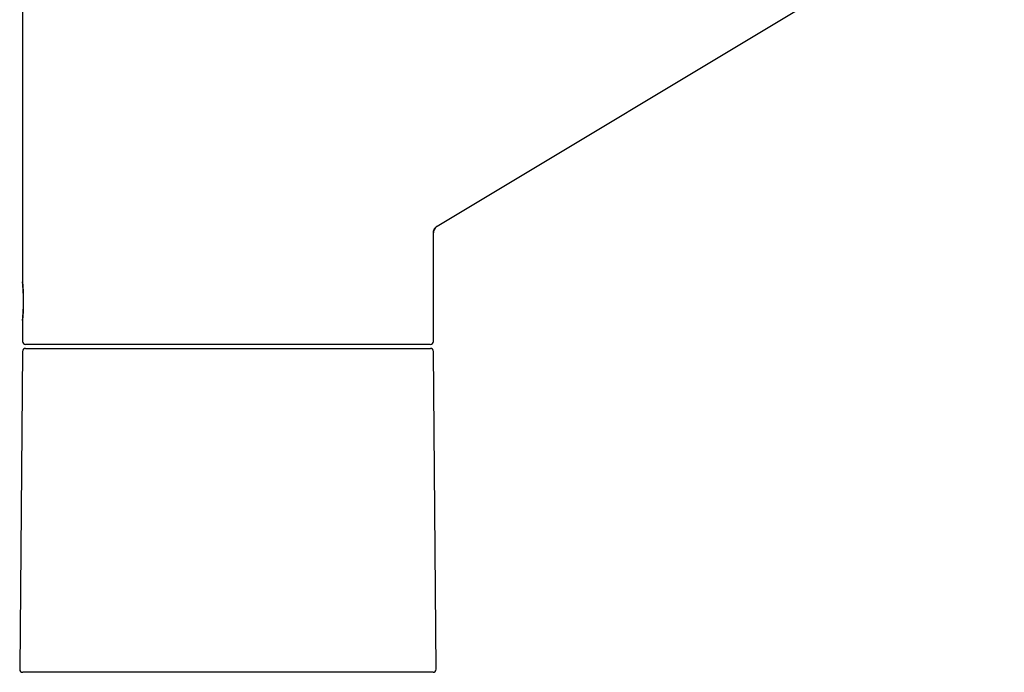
# Model space of a CAD drawing. Header units: millimetres. Extents: x 8 to 757, y 12 to 525.
# Tile 21 of 24: x 503 to 630, y 342 to 426. Entities that reach past the tile are written whole.
import ezdxf

# ---------------------------------------------------------------- set-up
doc = ezdxf.new("R2010")
doc.units = ezdxf.units.MM

msp = doc.modelspace()

# ---------------------------------------------------------------- linework, layer by layer
at = {"color": 7, "linetype": 'Continuous', "lineweight": 30}
for p, q in [((556.86, 399.39), (707.72, 490.03)), ((503.37, 429.15), (503.37, 392.2)), ((556.83, 399.37), (556.86, 399.39)), ((556.85, 399.38), (556.86, 399.39)), ((556.37, 384.51), (556.37, 398.53)), ((556.37, 398.53), (556.37, 398.53)), ((503.37, 387.21), (503.37, 384.51)), ((503.77, 383.61), (555.98, 383.61)), ((503.37, 383.21), (503.01, 342.21)), ((556.73, 342.21), (556.38, 383.21)), ((529.87, 341.81), (503.41, 341.81)), ((556.33, 341.81), (529.87, 341.81))]:
    msp.add_line(p, q, dxfattribs=at)
for centre, radius, start, end in [((557.37, 398.53), 1, 123.7979, 180), ((503.77, 384.51), 0.4, 180, 270), ((503.77, 383.21), 0.4, 90, 179.5), ((555.97, 384.51), 0.4, 270, 0), ((555.98, 383.21), 0.4, 0.5, 90), ((503.41, 342.21), 0.4, 179.5, 270), ((556.33, 342.21), 0.4, 270, 0.5)]:
    msp.add_arc(centre, radius, start, end, dxfattribs=at)
for points, knots in [([(556.37, 398.53), (556.37, 398.56), (556.37, 398.61), (556.38, 398.69), (556.4, 398.78), (556.43, 398.86), (556.46, 398.94), (556.5, 399.02), (556.54, 399.1), (556.6, 399.16), (556.65, 399.23), (556.72, 399.29), (556.78, 399.34), (556.83, 399.37), (556.85, 399.38)], [0, 0, 0, 0, 0.080529, 0.162549, 0.245801, 0.330002, 0.414847, 0.500017, 0.585186, 0.670027, 0.754223, 0.837468, 0.91948, 1, 1, 1, 1]), ([(503.37, 392.2), (503.37, 392.21), (503.37, 392.21), (503.37, 392.2), (503.38, 392.18), (503.38, 392.15), (503.38, 392.1), (503.39, 392.05), (503.4, 391.98), (503.41, 391.89), (503.41, 391.79), (503.42, 391.67), (503.43, 391.54), (503.44, 391.4), (503.45, 391.25), (503.46, 391.1), (503.47, 390.93), (503.48, 390.75), (503.49, 390.57), (503.49, 390.38), (503.5, 390.19), (503.5, 390), (503.5, 389.8), (503.5, 389.61), (503.5, 389.41), (503.5, 389.22), (503.49, 389.03), (503.49, 388.84), (503.48, 388.66), (503.47, 388.48), (503.46, 388.31), (503.45, 388.16), (503.44, 388.01), (503.43, 387.87), (503.42, 387.74), (503.41, 387.62), (503.41, 387.52), (503.4, 387.44), (503.39, 387.37), (503.39, 387.32), (503.38, 387.27), (503.38, 387.24), (503.37, 387.22), (503.37, 387.21), (503.37, 387.21), (503.37, 387.22), (503.38, 387.25), (503.38, 387.3), (503.38, 387.35), (503.39, 387.42), (503.39, 387.49), (503.4, 387.57), (503.41, 387.66), (503.41, 387.76), (503.42, 387.87), (503.43, 387.98), (503.44, 388.11), (503.44, 388.24), (503.45, 388.37), (503.46, 388.51), (503.46, 388.66), (503.47, 388.81), (503.47, 388.96), (503.48, 389.12), (503.48, 389.28), (503.48, 389.44), (503.48, 389.62), (503.48, 389.8), (503.48, 390), (503.48, 390.19), (503.47, 390.38), (503.47, 390.57), (503.46, 390.75), (503.45, 390.93), (503.45, 391.1), (503.44, 391.25), (503.43, 391.4), (503.42, 391.54), (503.41, 391.67), (503.4, 391.79), (503.4, 391.89), (503.39, 391.98), (503.38, 392.05), (503.38, 392.12), (503.38, 392.16), (503.37, 392.19), (503.37, 392.2), (503.37, 392.2)], [0, 0, 0, 0, 0.010506, 0.020929, 0.031312, 0.041702, 0.052144, 0.062684, 0.07524, 0.08769, 0.100113, 0.112585, 0.125184, 0.137732, 0.150178, 0.162599, 0.175073, 0.187677, 0.200238, 0.212686, 0.225101, 0.23756, 0.250144, 0.262729, 0.27519, 0.287604, 0.300051, 0.31261, 0.325211, 0.337683, 0.350103, 0.362549, 0.375101, 0.387693, 0.400163, 0.412586, 0.425042, 0.437606, 0.448088, 0.458484, 0.46884, 0.4792, 0.48961, 0.500115, 0.512608, 0.525162, 0.537609, 0.550027, 0.562496, 0.572981, 0.583491, 0.593904, 0.604264, 0.614617, 0.625006, 0.635483, 0.645995, 0.656409, 0.66677, 0.677124, 0.687515, 0.697998, 0.708476, 0.718871, 0.729228, 0.739591, 0.750007, 0.762596, 0.775091, 0.787519, 0.799962, 0.812496, 0.825084, 0.837552, 0.849974, 0.862431, 0.875, 0.887579, 0.900035, 0.912457, 0.924922, 0.937508, 0.950083, 0.962539, 0.974958, 0.987419, 1, 1, 1, 1]), ([(529.87, 384.11), (529.71, 384.11), (529.37, 384.11), (528.87, 384.11), (528.37, 384.11), (527.88, 384.11), (527.38, 384.11), (526.94, 384.11), (526.55, 384.11), (526.22, 384.11), (525.89, 384.11), (525.55, 384.11), (525.22, 384.11), (524.87, 384.11), (524.48, 384.11), (524.04, 384.11), (523.55, 384.11), (523.07, 384.11), (522.59, 384.11), (522.1, 384.11), (521.59, 384.11), (521.2, 384.11), (520.94, 384.11), (520.8, 384.11), (520.67, 384.11), (520.53, 384.11), (520.4, 384.11), (520.16, 384.11), (519.81, 384.11), (519.35, 384.11), (518.91, 384.11), (518.46, 384.11), (518.02, 384.11), (517.63, 384.11), (517.3, 384.11), (517.01, 384.11), (516.72, 384.11), (516.43, 384.11), (516.15, 384.11), (515.87, 384.11), (515.54, 384.11), (515.17, 384.11), (514.76, 384.11), (514.35, 384.11), (513.95, 384.11), (513.55, 384.11), (513.17, 384.11), (512.81, 384.11), (512.45, 384.11), (512.1, 384.11), (511.75, 384.11), (511.41, 384.11), (511.06, 384.11), (510.72, 384.11), (510.38, 384.11), (510.05, 384.11), (509.73, 384.11), (509.45, 384.11), (509.2, 384.11), (509, 384.11), (508.8, 384.11), (508.6, 384.11), (508.4, 384.11), (508.21, 384.11), (508, 384.11), (507.76, 384.11), (507.5, 384.11), (507.25, 384.11), (507.01, 384.11), (506.78, 384.11), (506.56, 384.11), (506.36, 384.11), (506.18, 384.11), (506.03, 384.11), (505.93, 384.11), (505.86, 384.11), (505.8, 384.11), (505.73, 384.11), (505.67, 384.11), (505.56, 384.11), (505.41, 384.11), (505.23, 384.11), (505.06, 384.11), (504.9, 384.11), (504.76, 384.11), (504.63, 384.11), (504.53, 384.11), (504.45, 384.11), (504.37, 384.11), (504.3, 384.11), (504.23, 384.11), (504.17, 384.11), (504.1, 384.11), (504.04, 384.11), (503.97, 384.11), (503.92, 384.11), (503.87, 384.11), (503.84, 384.11), (503.81, 384.11), (503.79, 384.11), (503.77, 384.11), (503.77, 384.11), (503.77, 384.11)], [0, 0, 0, 0, 0.0122, 0.024383, 0.036555, 0.048718, 0.060878, 0.07304, 0.081233, 0.089431, 0.097634, 0.105843, 0.11406, 0.12263, 0.131337, 0.143513, 0.155676, 0.167832, 0.179984, 0.192137, 0.205513, 0.218901, 0.22241, 0.225921, 0.229433, 0.232947, 0.236462, 0.239979, 0.252014, 0.26403, 0.276032, 0.288025, 0.300012, 0.311999, 0.320072, 0.328149, 0.33623, 0.344316, 0.352409, 0.36051, 0.36862, 0.380912, 0.393185, 0.405443, 0.41769, 0.429932, 0.442172, 0.453717, 0.465268, 0.476829, 0.488405, 0.5, 0.512292, 0.524565, 0.536822, 0.54907, 0.561312, 0.573552, 0.581798, 0.590046, 0.598299, 0.606557, 0.614822, 0.623096, 0.63138, 0.643415, 0.655431, 0.667433, 0.679426, 0.691413, 0.703399, 0.71395, 0.724506, 0.73507, 0.739223, 0.743378, 0.747535, 0.751695, 0.755856, 0.760021, 0.772956, 0.785871, 0.798773, 0.811665, 0.824553, 0.837444, 0.846129, 0.854819, 0.863515, 0.872219, 0.880933, 0.8893, 0.897512, 0.908997, 0.920472, 0.93194, 0.943405, 0.954871, 0.966138, 0.977412, 0.988699, 1, 1, 1, 1]), ([(555.97, 384.11), (555.97, 384.11), (555.97, 384.11), (555.95, 384.11), (555.93, 384.11), (555.9, 384.11), (555.86, 384.11), (555.81, 384.11), (555.76, 384.11), (555.72, 384.11), (555.67, 384.11), (555.61, 384.11), (555.55, 384.11), (555.49, 384.11), (555.41, 384.11), (555.31, 384.11), (555.2, 384.11), (555.07, 384.11), (554.94, 384.11), (554.79, 384.11), (554.63, 384.11), (554.49, 384.11), (554.4, 384.11), (554.35, 384.11), (554.3, 384.11), (554.24, 384.11), (554.19, 384.11), (554.1, 384.11), (553.96, 384.11), (553.76, 384.11), (553.56, 384.11), (553.35, 384.11), (553.13, 384.11), (552.93, 384.11), (552.74, 384.11), (552.58, 384.11), (552.42, 384.11), (552.25, 384.11), (552.08, 384.11), (551.9, 384.11), (551.69, 384.11), (551.44, 384.11), (551.15, 384.11), (550.86, 384.11), (550.56, 384.11), (550.25, 384.11), (549.93, 384.11), (549.62, 384.11), (549.31, 384.11), (548.99, 384.11), (548.66, 384.11), (548.32, 384.11), (547.97, 384.11), (547.6, 384.11), (547.23, 384.11), (546.85, 384.11), (546.47, 384.11), (546.12, 384.11), (545.81, 384.11), (545.54, 384.11), (545.27, 384.11), (545, 384.11), (544.72, 384.11), (544.44, 384.11), (544.11, 384.11), (543.74, 384.11), (543.32, 384.11), (542.9, 384.11), (542.47, 384.11), (542.04, 384.11), (541.62, 384.11), (541.21, 384.11), (540.82, 384.11), (540.5, 384.11), (540.27, 384.11), (540.11, 384.11), (539.95, 384.11), (539.8, 384.11), (539.64, 384.11), (539.37, 384.11), (538.99, 384.11), (538.49, 384.11), (537.99, 384.11), (537.48, 384.11), (536.98, 384.11), (536.52, 384.11), (536.12, 384.11), (535.77, 384.11), (535.43, 384.11), (535.08, 384.11), (534.73, 384.11), (534.39, 384.11), (534.01, 384.11), (533.59, 384.11), (533.12, 384.11), (532.66, 384.11), (532.19, 384.11), (531.72, 384.11), (531.26, 384.11), (530.8, 384.11), (530.34, 384.11), (530.03, 384.11), (529.87, 384.11)], [0, 0, 0, 0, 0.012199, 0.024381, 0.036552, 0.048715, 0.060875, 0.073037, 0.081231, 0.089429, 0.097632, 0.105842, 0.11406, 0.12263, 0.131337, 0.143513, 0.155676, 0.167832, 0.179984, 0.192137, 0.205513, 0.218901, 0.22241, 0.225921, 0.229433, 0.232947, 0.236462, 0.239979, 0.252014, 0.26403, 0.276032, 0.288025, 0.300012, 0.311999, 0.320073, 0.328149, 0.33623, 0.344316, 0.352409, 0.36051, 0.36862, 0.380912, 0.393185, 0.405443, 0.41769, 0.429932, 0.442172, 0.453717, 0.465268, 0.476829, 0.488405, 0.5, 0.512292, 0.524565, 0.536822, 0.54907, 0.561312, 0.573552, 0.581798, 0.590046, 0.598299, 0.606557, 0.614822, 0.623096, 0.63138, 0.643415, 0.655431, 0.667433, 0.679426, 0.691413, 0.703399, 0.71395, 0.724506, 0.73507, 0.739223, 0.743378, 0.747535, 0.751694, 0.755856, 0.760021, 0.772956, 0.785871, 0.798773, 0.811665, 0.824553, 0.837444, 0.846129, 0.854819, 0.863515, 0.872219, 0.880933, 0.889301, 0.897514, 0.908999, 0.920474, 0.931943, 0.943408, 0.954875, 0.96614, 0.977414, 0.9887, 1, 1, 1, 1])]:
    msp.add_open_spline(points, degree=3, knots=knots, dxfattribs=at)

doc.saveas('drawing.dxf')
